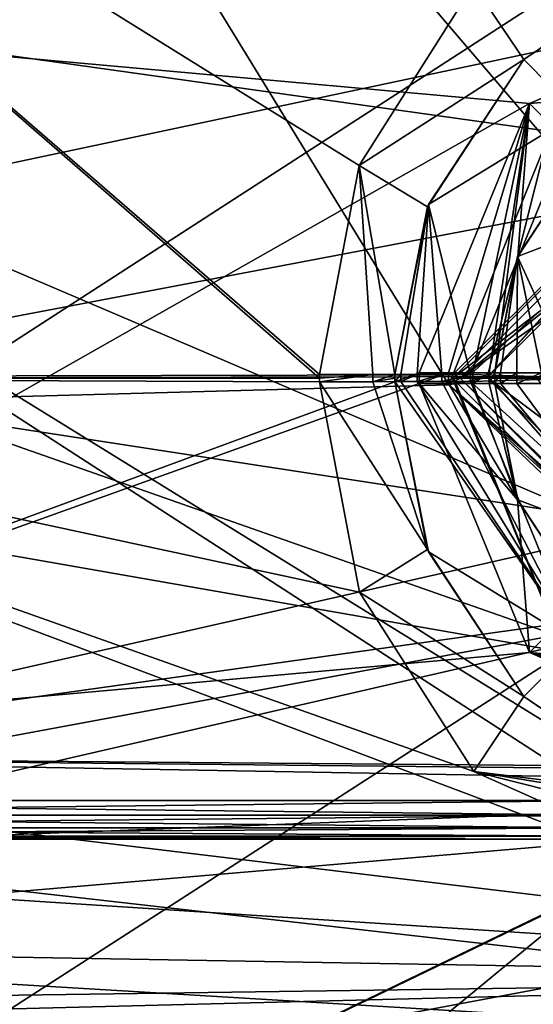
# Model space of a CAD drawing. Header units: millimetres. Extents: x -52 to 102, y -233 to 28.
# Tile 220 of 230: x 83 to 90, y -8 to 5. Entities that reach past the tile are written whole.
import ezdxf

# ---------------------------------------------------------------- set-up
doc = ezdxf.new("R2010")
doc.units = ezdxf.units.MM
doc.header["$LTSCALE"] = 52.148148
for name, color, linetype in [('170', 7, 'CONTINUOUS'), ('171', 7, 'CONTINUOUS'), ('174', 7, 'CONTINUOUS'), ('181', 7, 'CONTINUOUS'), ('182', 7, 'CONTINUOUS'), ('205', 7, 'CONTINUOUS'), ('230', 7, 'CONTINUOUS'), ('231', 7, 'CONTINUOUS'), ('248', 7, 'CONTINUOUS'), ('249', 7, 'CONTINUOUS'), ('250', 7, 'CONTINUOUS'), ('252', 7, 'CONTINUOUS'), ('260', 7, 'CONTINUOUS'), ('261', 7, 'CONTINUOUS'), ('264', 7, 'CONTINUOUS'), ('265', 7, 'CONTINUOUS'), ('266', 7, 'CONTINUOUS'), ('267', 7, 'CONTINUOUS'), ('268', 7, 'CONTINUOUS'), ('272', 7, 'CONTINUOUS'), ('299', 7, 'CONTINUOUS'), ('300', 7, 'CONTINUOUS'), ('301', 7, 'CONTINUOUS'), ('302', 7, 'CONTINUOUS'), ('307', 7, 'CONTINUOUS'), ('308', 7, 'CONTINUOUS'), ('309', 7, 'CONTINUOUS'), ('310', 7, 'CONTINUOUS'), ('311', 7, 'CONTINUOUS'), ('318', 7, 'CONTINUOUS'), ('330', 7, 'CONTINUOUS'), ('333', 7, 'CONTINUOUS'), ('334', 7, 'CONTINUOUS'), ('337', 7, 'CONTINUOUS'), ('353', 7, 'CONTINUOUS'), ('355', 7, 'CONTINUOUS'), ('356', 7, 'CONTINUOUS'), ('363', 7, 'CONTINUOUS'), ('365', 7, 'CONTINUOUS')]:
    doc.layers.add(name, color=color, linetype=linetype)

msp = doc.modelspace()

# ---------------------------------------------------------------- linework, layer by layer
at = {"layer": '170', "linetype": 'CONTINUOUS'}
for points in [[(93.75, 5, 116.482), (93.745, 3.5, 116.482), (88.75, 0.001, 116.482), (93.75, 5, 116.482)], [(93.745, 3.5, 116.482), (90.25, 0, 116.482), (88.75, 0.001, 116.482), (93.745, 3.5, 116.482)], [(88.75, 0.001, 116.482), (90.25, 0, 116.482), (91.275, -2.475, 116.482), (88.75, 0.001, 116.482)], [(93.75, -5, 116.482), (88.75, 0.001, 116.482), (91.275, -2.475, 116.482), (93.75, -5, 116.482)]]:
    msp.add_3dface(points, dxfattribs=at)
at = {"layer": '171', "linetype": 'CONTINUOUS'}
for points in [[(93.75, 5, 116.482), (88.75, 0.001, 116.482), (93.75, 5, 173.982), (93.75, 5, 116.482)], [(93.75, 5, 173.982), (88.75, 0.001, 116.482), (88.75, 0, 173.982), (93.75, 5, 173.982)], [(88.75, 0.001, 116.482), (93.75, -5, 116.482), (88.75, 0, 173.982), (88.75, 0.001, 116.482)], [(88.75, 0, 173.982), (93.75, -5, 116.482), (93.75, -5, 173.982), (88.75, 0, 173.982)]]:
    msp.add_3dface(points, dxfattribs=at)
at = {"layer": '174', "linetype": 'CONTINUOUS'}
for points in [[(93.75, 5, 173.982), (88.75, 0, 173.982), (93.75, 4, 174.982), (93.75, 5, 173.982)], [(93.75, 4, 174.982), (88.75, 0, 173.982), (89.75, -0.004, 174.982), (93.75, 4, 174.982)], [(88.75, 0, 173.982), (93.75, -5, 173.982), (89.75, -0.004, 174.982), (88.75, 0, 173.982)]]:
    msp.add_3dface(points, dxfattribs=at)
at = {"layer": '181', "linetype": 'CONTINUOUS'}
for points in [[(99.7, 17.301, 75.699), (99.7, 0, 68.532), (78.434, 16.491, 74.426), (99.7, 17.301, 75.699)], [(78.434, 16.491, 74.426), (99.7, 0, 68.532), (93.2, 4.468, 68.828), (78.434, 16.491, 74.426)], [(81.272, -0.287, 68.212), (78.434, 16.491, 74.426), (88.602, -0.089, 68.339), (81.272, -0.287, 68.212)], [(88.602, -0.089, 68.339), (78.434, 16.491, 74.426), (89.875, 3.092, 68.555), (88.602, -0.089, 68.339)], [(89.875, 3.092, 68.555), (78.434, 16.491, 74.426), (93.154, 4.468, 68.828), (89.875, 3.092, 68.555)], [(93.154, 4.468, 68.828), (78.434, 16.491, 74.426), (93.177, 4.468, 68.828), (93.154, 4.468, 68.828)], [(93.177, 4.468, 68.828), (78.434, 16.491, 74.426), (93.2, 4.468, 68.828), (93.177, 4.468, 68.828)], [(93.199, -4.468, 68.828), (81.272, -0.287, 68.212), (88.602, -0.089, 68.339), (93.199, -4.468, 68.828)], [(78.35, -16.698, 74.61), (81.272, -0.287, 68.212), (93.199, -4.468, 68.828), (78.35, -16.698, 74.61)], [(99.7, -17.301, 75.699), (78.35, -16.698, 74.61), (93.199, -4.468, 68.828), (99.7, -17.301, 75.699)]]:
    msp.add_3dface(points, dxfattribs=at)
at = {"layer": '182', "linetype": 'CONTINUOUS'}
for points in [[(69.709, 16.701, 111.592), (69.709, 0, 117.991), (93.75, 5.1, 117.036), (69.709, 16.701, 111.592)], [(93.75, 5.1, 117.036), (69.709, 0, 117.991), (88.65, 0.044, 117.661), (93.75, 5.1, 117.036)], [(88.65, 0.044, 117.661), (69.709, 0, 117.991), (90.104, -3.566, 117.376), (88.65, 0.044, 117.661)], [(69.709, 0, 117.991), (69.709, -16.701, 111.592), (90.104, -3.566, 117.376), (69.709, 0, 117.991)], [(90.104, -3.566, 117.376), (69.709, -16.701, 111.592), (93.719, -5.1, 117.037), (90.104, -3.566, 117.376)], [(69.709, -16.701, 111.592), (99.7, -17.301, 110.301), (93.75, -5.1, 117.036), (69.709, -16.701, 111.592)], [(69.709, -16.701, 111.592), (93.75, -5.1, 117.036), (93.735, -5.1, 117.037), (69.709, -16.701, 111.592)], [(93.719, -5.1, 117.037), (69.709, -16.701, 111.592), (93.735, -5.1, 117.037), (93.719, -5.1, 117.037)]]:
    msp.add_3dface(points, dxfattribs=at)
at = {"layer": '205', "linetype": 'CONTINUOUS'}
for points in [[(98.7, 8.456, 75.287), (78.48, 4.813, 74.167), (93.2, 2.75, 73.817), (98.7, 8.456, 75.287)], [(78.48, 4.813, 74.167), (78.723, 0, 73.649), (93.2, 2.75, 73.817), (78.48, 4.813, 74.167)], [(93.2, 2.75, 73.817), (78.723, 0, 73.649), (90.45, 0.021, 73.65), (93.2, 2.75, 73.817)], [(78.723, 0, 73.649), (78.48, -4.813, 74.167), (91.236, -1.925, 73.732), (78.723, 0, 73.649)], [(90.45, 0.021, 73.65), (78.723, 0, 73.649), (91.236, -1.925, 73.732), (90.45, 0.021, 73.65)], [(91.236, -1.925, 73.732), (78.48, -4.813, 74.167), (93.2, -2.75, 73.817), (91.236, -1.925, 73.732)], [(78.453, -5.484, 74.323), (78.415, -6.151, 74.501), (93.2, -2.75, 73.817), (78.453, -5.484, 74.323)], [(78.415, -6.151, 74.501), (98.7, -8.456, 75.287), (93.2, -2.75, 73.817), (78.415, -6.151, 74.501)], [(78.48, -4.813, 74.167), (78.453, -5.484, 74.323), (93.2, -2.75, 73.817), (78.48, -4.813, 74.167)], [(78.415, -6.151, 74.501), (76.99, -16.503, 80.785), (98.7, -8.456, 75.287), (78.415, -6.151, 74.501)]]:
    msp.add_3dface(points, dxfattribs=at)
at = {"layer": '230', "linetype": 'CONTINUOUS'}
for points in [[(89.577, 4.146, 113.594), (88.924, 5.118, 114.556), (91.475, 5.435, 113.143), (89.577, 4.146, 113.594)], [(87.432, 2.768, 115.008), (88.924, 5.118, 114.556), (89.577, 4.146, 113.594), (87.432, 2.768, 115.008)], [(88.324, 2.231, 114.022), (87.432, 2.768, 115.008), (89.577, 4.146, 113.594), (88.324, 2.231, 114.022)], [(86.917, 0.047, 115.19), (87.432, 2.768, 115.008), (87.613, 0.047, 114.892), (86.917, 0.047, 115.19)], [(87.613, 0.047, 114.892), (87.432, 2.768, 115.008), (87.9, 0.045, 114.19), (87.613, 0.047, 114.892)], [(87.9, 0.045, 114.19), (87.432, 2.768, 115.008), (88.324, 2.231, 114.022), (87.9, 0.045, 114.19)]]:
    msp.add_3dface(points, dxfattribs=at)
at = {"layer": '231', "linetype": 'CONTINUOUS'}
for points in [[(74.483, 0, 115.407), (74.483, 10.819, 112.622), (86.917, 0, 115.19), (74.483, 0, 115.407)], [(74.483, 10.819, 112.622), (88.924, 5.118, 114.556), (87.432, 2.768, 115.008), (74.483, 10.819, 112.622)], [(74.483, 10.819, 112.622), (87.432, 2.768, 115.008), (86.917, 0.047, 115.19), (74.483, 10.819, 112.622)], [(74.483, 10.819, 112.622), (86.917, 0.047, 115.19), (86.917, 0, 115.19), (74.483, 10.819, 112.622)], [(74.483, -10.819, 112.622), (74.483, 0, 115.407), (93.648, -7.223, 113.857), (74.483, -10.819, 112.622)], [(93.648, -7.223, 113.857), (74.483, 0, 115.407), (88.927, -5.122, 114.555), (93.648, -7.223, 113.857)], [(88.927, -5.122, 114.555), (74.483, 0, 115.407), (87.439, -2.787, 115.006), (88.927, -5.122, 114.555)], [(87.439, -2.787, 115.006), (74.483, 0, 115.407), (86.917, -0.047, 115.19), (87.439, -2.787, 115.006)], [(86.917, -0.047, 115.19), (74.483, 0, 115.407), (86.917, 0, 115.19), (86.917, -0.047, 115.19)], [(93.648, -7.223, 113.857), (95.944, -7.264, 113.801), (74.483, -10.819, 112.622), (93.648, -7.223, 113.857)], [(98.243, -7.305, 113.744), (74.483, -10.819, 112.622), (95.944, -7.264, 113.801), (98.243, -7.305, 113.744)], [(74.483, -10.819, 112.622), (98.243, -7.305, 113.744), (98.242, -17.95, 105.708), (74.483, -10.819, 112.622)]]:
    msp.add_3dface(points, dxfattribs=at)
at = {"layer": '248', "linetype": 'CONTINUOUS'}
for points in [[(87.9, -0.045, 112.189), (87.975, -0.045, 111.808), (90.274, -3.445, 111.165), (87.9, -0.045, 112.189)], [(88.336, -2.26, 112.182), (87.9, -0.045, 112.189), (90.274, -3.445, 111.165), (88.336, -2.26, 112.182)], [(87.975, -0.045, 111.808), (88.187, -0.045, 111.488), (90.274, -3.445, 111.165), (87.975, -0.045, 111.808)], [(90.274, -3.445, 111.165), (88.187, -0.045, 111.488), (88.509, -0.045, 111.268), (90.274, -3.445, 111.165)], [(88.883, -0.045, 111.189), (90.274, -3.445, 111.165), (88.509, -0.045, 111.268), (88.883, -0.045, 111.189)], [(89.577, -4.146, 112.164), (88.336, -2.26, 112.182), (90.274, -3.445, 111.165), (89.577, -4.146, 112.164)], [(91.441, -5.42, 112.137), (89.577, -4.146, 112.164), (90.274, -3.445, 111.165), (91.441, -5.42, 112.137)]]:
    msp.add_3dface(points, dxfattribs=at)
at = {"layer": '249', "linetype": 'CONTINUOUS'}
for points in [[(87.975, -0.045, 111.808), (87.9, -0.045, 112.189), (87.975, 0.045, 111.808), (87.975, -0.045, 111.808)], [(87.9, -0.045, 112.189), (87.9, 0.045, 112.189), (87.975, 0.045, 111.808), (87.9, -0.045, 112.189)], [(88.187, -0.045, 111.488), (87.975, -0.045, 111.808), (88.187, 0.045, 111.488), (88.187, -0.045, 111.488)], [(88.187, 0.045, 111.488), (87.975, -0.045, 111.808), (87.975, 0.045, 111.808), (88.187, 0.045, 111.488)], [(88.509, -0.045, 111.268), (88.187, -0.045, 111.488), (88.509, 0.045, 111.268), (88.509, -0.045, 111.268)], [(88.509, 0.045, 111.268), (88.187, -0.045, 111.488), (88.187, 0.045, 111.488), (88.509, 0.045, 111.268)], [(88.883, -0.045, 111.189), (88.509, -0.045, 111.268), (88.883, 0.045, 111.189), (88.883, -0.045, 111.189)], [(88.883, 0.045, 111.189), (88.509, -0.045, 111.268), (88.509, 0.045, 111.268), (88.883, 0.045, 111.189)]]:
    msp.add_3dface(points, dxfattribs=at)
at = {"layer": '250', "linetype": 'CONTINUOUS'}
for points in [[(89.577, 4.146, 112.164), (91.441, 5.42, 112.137), (90.272, 3.443, 111.165), (89.577, 4.146, 112.164)], [(88.336, 2.26, 112.182), (89.577, 4.146, 112.164), (90.272, 3.443, 111.165), (88.336, 2.26, 112.182)], [(88.883, 0.045, 111.189), (88.336, 2.26, 112.182), (90.272, 3.443, 111.165), (88.883, 0.045, 111.189)], [(87.975, 0.045, 111.808), (87.9, 0.045, 112.189), (88.336, 2.26, 112.182), (87.975, 0.045, 111.808)], [(88.187, 0.045, 111.488), (87.975, 0.045, 111.808), (88.336, 2.26, 112.182), (88.187, 0.045, 111.488)], [(88.509, 0.045, 111.268), (88.187, 0.045, 111.488), (88.336, 2.26, 112.182), (88.509, 0.045, 111.268)], [(88.883, 0.045, 111.189), (88.509, 0.045, 111.268), (88.336, 2.26, 112.182), (88.883, 0.045, 111.189)]]:
    msp.add_3dface(points, dxfattribs=at)
at = {"layer": '252', "linetype": 'CONTINUOUS'}
for points in [[(88.883, 0.045, 111.189), (90.272, 3.443, 111.165), (91.4, 2.35, 111.145), (88.883, 0.045, 111.189)], [(90.426, 0, 111.162), (88.883, 0.045, 111.189), (91.4, 2.35, 111.145), (90.426, 0, 111.162)], [(88.883, -0.045, 111.189), (88.883, 0.045, 111.189), (90.426, 0, 111.162), (88.883, -0.045, 111.189)], [(91.4, -2.35, 111.145), (88.883, -0.045, 111.189), (90.426, 0, 111.162), (91.4, -2.35, 111.145)], [(90.274, -3.445, 111.165), (88.883, -0.045, 111.189), (91.4, -2.35, 111.145), (90.274, -3.445, 111.165)]]:
    msp.add_3dface(points, dxfattribs=at)
at = {"layer": '260', "linetype": 'CONTINUOUS'}
for points in [[(88.65, -0.004, 116.482), (93.75, 3.924, 116.482), (93.75, 5.1, 116.482), (88.65, -0.004, 116.482)], [(89.827, 0.006, 116.482), (93.75, 3.924, 116.482), (88.65, -0.004, 116.482), (89.827, 0.006, 116.482)], [(93.75, -5.1, 116.482), (89.827, 0.006, 116.482), (88.65, -0.004, 116.482), (93.75, -5.1, 116.482)]]:
    msp.add_3dface(points, dxfattribs=at)
at = {"layer": '261', "linetype": 'CONTINUOUS'}
for points in [[(93.75, 5.1, 117.036), (88.65, 0.044, 117.661), (93.75, 5.1, 116.482), (93.75, 5.1, 117.036)], [(88.65, 0.044, 117.661), (88.65, -0.004, 116.482), (93.75, 5.1, 116.482), (88.65, 0.044, 117.661)], [(88.65, 0.044, 117.661), (90.104, -3.566, 117.376), (88.65, -0.004, 116.482), (88.65, 0.044, 117.661)], [(93.735, -5.1, 117.037), (93.75, -5.1, 117.036), (88.65, -0.004, 116.482), (93.735, -5.1, 117.037)], [(93.75, -5.1, 117.036), (93.75, -5.1, 116.482), (88.65, -0.004, 116.482), (93.75, -5.1, 117.036)], [(90.104, -3.566, 117.376), (93.719, -5.1, 117.037), (88.65, -0.004, 116.482), (90.104, -3.566, 117.376)], [(93.719, -5.1, 117.037), (93.735, -5.1, 117.037), (88.65, -0.004, 116.482), (93.719, -5.1, 117.037)]]:
    msp.add_3dface(points, dxfattribs=at)
at = {"layer": '264', "linetype": 'CONTINUOUS'}
for points in [[(89.577, 4.146, 113.594), (91.475, 5.435, 113.143), (89.577, 4.146, 112.164), (89.577, 4.146, 113.594)], [(91.475, 5.435, 113.143), (91.441, 5.42, 112.137), (89.577, 4.146, 112.164), (91.475, 5.435, 113.143)], [(88.324, 2.231, 114.022), (89.577, 4.146, 113.594), (88.336, 2.26, 112.182), (88.324, 2.231, 114.022)], [(89.577, 4.146, 113.594), (89.577, 4.146, 112.164), (88.336, 2.26, 112.182), (89.577, 4.146, 113.594)], [(87.9, 0.045, 112.189), (88.324, 2.231, 114.022), (88.336, 2.26, 112.182), (87.9, 0.045, 112.189)], [(87.9, 0.045, 114.19), (88.324, 2.231, 114.022), (87.9, 0.045, 112.189), (87.9, 0.045, 114.19)]]:
    msp.add_3dface(points, dxfattribs=at)
at = {"layer": '265', "linetype": 'CONTINUOUS'}
for points in [[(87.9, 0.045, 114.19), (87.9, 0.045, 112.189), (87.9, -0.045, 114.19), (87.9, 0.045, 114.19)], [(87.9, 0, 114.191), (87.9, 0.045, 114.19), (87.9, -0.045, 114.19), (87.9, 0, 114.191)], [(87.9, 0.045, 112.189), (87.9, -0.045, 112.189), (87.9, -0.045, 114.19), (87.9, 0.045, 112.189)]]:
    msp.add_3dface(points, dxfattribs=at)
at = {"layer": '266', "linetype": 'CONTINUOUS'}
for points in [[(86.917, 0.047, 115.19), (87.613, 0.047, 114.892), (86.917, 0, 115.19), (86.917, 0.047, 115.19)], [(87.613, 0.047, 114.892), (86.917, -0.047, 115.19), (86.917, 0, 115.19), (87.613, 0.047, 114.892)], [(86.917, -0.047, 115.19), (87.613, 0.047, 114.892), (87.613, -0.047, 114.892), (86.917, -0.047, 115.19)], [(87.613, 0.047, 114.892), (87.9, 0.045, 114.19), (87.613, -0.047, 114.892), (87.613, 0.047, 114.892)], [(87.9, 0.045, 114.19), (87.9, 0, 114.191), (87.613, -0.047, 114.892), (87.9, 0.045, 114.19)], [(87.9, 0, 114.191), (87.9, -0.045, 114.19), (87.613, -0.047, 114.892), (87.9, 0, 114.191)]]:
    msp.add_3dface(points, dxfattribs=at)
at = {"layer": '267', "linetype": 'CONTINUOUS'}
for points in [[(87.439, -2.787, 115.006), (86.917, -0.047, 115.19), (88.324, -2.231, 114.022), (87.439, -2.787, 115.006)], [(86.917, -0.047, 115.19), (87.613, -0.047, 114.892), (88.324, -2.231, 114.022), (86.917, -0.047, 115.19)], [(87.613, -0.047, 114.892), (87.9, -0.045, 114.19), (88.324, -2.231, 114.022), (87.613, -0.047, 114.892)], [(89.577, -4.146, 113.594), (87.439, -2.787, 115.006), (88.324, -2.231, 114.022), (89.577, -4.146, 113.594)], [(88.927, -5.122, 114.555), (87.439, -2.787, 115.006), (89.577, -4.146, 113.594), (88.927, -5.122, 114.555)], [(91.475, -5.435, 113.143), (88.927, -5.122, 114.555), (89.577, -4.146, 113.594), (91.475, -5.435, 113.143)], [(93.648, -7.223, 113.857), (88.927, -5.122, 114.555), (93.661, -6.314, 113.728), (93.648, -7.223, 113.857)], [(88.927, -5.122, 114.555), (93.648, -5.894, 112.913), (93.661, -6.314, 113.728), (88.927, -5.122, 114.555)], [(93.648, -5.894, 112.913), (88.927, -5.122, 114.555), (91.475, -5.435, 113.143), (93.648, -5.894, 112.913)]]:
    msp.add_3dface(points, dxfattribs=at)
at = {"layer": '268', "linetype": 'CONTINUOUS'}
for points in [[(87.9, -0.045, 112.189), (88.336, -2.26, 112.182), (87.9, -0.045, 114.19), (87.9, -0.045, 112.189)], [(87.9, -0.045, 114.19), (88.336, -2.26, 112.182), (88.324, -2.231, 114.022), (87.9, -0.045, 114.19)], [(88.336, -2.26, 112.182), (89.577, -4.146, 112.164), (88.324, -2.231, 114.022), (88.336, -2.26, 112.182)], [(89.577, -4.146, 112.164), (89.577, -4.146, 113.594), (88.324, -2.231, 114.022), (89.577, -4.146, 112.164)], [(89.577, -4.146, 112.164), (91.441, -5.42, 112.137), (89.577, -4.146, 113.594), (89.577, -4.146, 112.164)], [(91.441, -5.42, 112.137), (91.475, -5.435, 113.143), (89.577, -4.146, 113.594), (91.441, -5.42, 112.137)]]:
    msp.add_3dface(points, dxfattribs=at)
at = {"layer": '272', "linetype": 'CONTINUOUS'}
for points in [[(93.13, 5.068, 85.536), (89.652, 3.575, 85.597), (74.683, 4.918, 85.858), (93.13, 5.068, 85.536)], [(89.652, 3.575, 85.597), (74.683, -4.918, 85.858), (74.683, 4.918, 85.858), (89.652, 3.575, 85.597)], [(88.217, 0.069, 85.622), (74.683, -4.918, 85.858), (89.652, 3.575, 85.597), (88.217, 0.069, 85.622)], [(88.217, -0.069, 85.622), (74.683, -4.918, 85.858), (88.217, 0.069, 85.622), (88.217, -0.069, 85.622)], [(89.65, -3.573, 85.597), (74.683, -4.918, 85.858), (88.217, -0.069, 85.622), (89.65, -3.573, 85.597)], [(93.13, -5.068, 85.536), (74.683, -4.918, 85.858), (89.65, -3.573, 85.597), (93.13, -5.068, 85.536)], [(98.717, -5.337, 85.438), (74.683, -4.918, 85.858), (98.717, -5.166, 85.438), (98.717, -5.337, 85.438)], [(98.717, -5.166, 85.438), (74.683, -4.918, 85.858), (93.13, -5.068, 85.536), (98.717, -5.166, 85.438)]]:
    msp.add_3dface(points, dxfattribs=at)
at = {"layer": '299', "linetype": 'CONTINUOUS'}
for points in [[(89.498, 1.584, 84.615), (90.347, 2.873, 84.597), (89.497, 1.583, 83.714), (89.498, 1.584, 84.615)], [(89.497, 1.583, 83.714), (90.347, 2.873, 84.597), (90.347, 2.873, 83.703), (89.497, 1.583, 83.714)], [(89.2, 0.069, 84.622), (89.498, 1.584, 84.615), (89.2, 0.069, 83.718), (89.2, 0.069, 84.622)], [(89.2, 0.069, 83.718), (89.498, 1.584, 84.615), (89.497, 1.583, 83.714), (89.2, 0.069, 83.718)]]:
    msp.add_3dface(points, dxfattribs=at)
at = {"layer": '300', "linetype": 'CONTINUOUS'}
for points in [[(89.652, 3.575, 85.597), (93.13, 5.068, 85.536), (91.622, 3.745, 84.569), (89.652, 3.575, 85.597)], [(90.347, 2.873, 84.597), (89.652, 3.575, 85.597), (91.622, 3.745, 84.569), (90.347, 2.873, 84.597)], [(88.217, 0.069, 85.622), (89.652, 3.575, 85.597), (88.597, 0.069, 85.54), (88.217, 0.069, 85.622)], [(89.652, 3.575, 85.597), (88.913, 0.069, 85.323), (88.597, 0.069, 85.54), (89.652, 3.575, 85.597)], [(88.913, 0.069, 85.323), (89.652, 3.575, 85.597), (89.127, 0.069, 84.997), (88.913, 0.069, 85.323)], [(89.652, 3.575, 85.597), (89.2, 0.069, 84.622), (89.127, 0.069, 84.997), (89.652, 3.575, 85.597)], [(89.652, 3.575, 85.597), (89.498, 1.584, 84.615), (89.2, 0.069, 84.622), (89.652, 3.575, 85.597)], [(89.652, 3.575, 85.597), (90.347, 2.873, 84.597), (89.498, 1.584, 84.615), (89.652, 3.575, 85.597)]]:
    msp.add_3dface(points, dxfattribs=at)
at = {"layer": '301', "linetype": 'CONTINUOUS'}
for points in [[(88.217, -0.069, 85.622), (88.217, 0.069, 85.622), (88.597, 0.069, 85.54), (88.217, -0.069, 85.622)], [(88.217, -0.069, 85.622), (88.597, 0.069, 85.54), (88.597, -0.069, 85.54), (88.217, -0.069, 85.622)], [(88.597, 0.069, 85.54), (88.913, 0.069, 85.323), (88.597, -0.069, 85.54), (88.597, 0.069, 85.54)], [(88.597, -0.069, 85.54), (88.913, 0.069, 85.323), (88.913, -0.069, 85.323), (88.597, -0.069, 85.54)], [(88.913, 0.069, 85.323), (89.127, 0.069, 84.997), (88.913, -0.069, 85.323), (88.913, 0.069, 85.323)], [(88.913, -0.069, 85.323), (89.127, 0.069, 84.997), (89.127, -0.069, 84.996), (88.913, -0.069, 85.323)], [(89.127, 0.069, 84.997), (89.2, 0.069, 84.622), (89.127, -0.069, 84.996), (89.127, 0.069, 84.997)], [(89.2, 0.069, 84.622), (89.2, -0.069, 84.622), (89.127, -0.069, 84.996), (89.2, 0.069, 84.622)]]:
    msp.add_3dface(points, dxfattribs=at)
at = {"layer": '302', "linetype": 'CONTINUOUS'}
for points in [[(89.65, -3.573, 85.597), (88.217, -0.069, 85.622), (89.497, -1.583, 84.615), (89.65, -3.573, 85.597)], [(88.217, -0.069, 85.622), (88.597, -0.069, 85.54), (89.497, -1.583, 84.615), (88.217, -0.069, 85.622)], [(88.597, -0.069, 85.54), (88.913, -0.069, 85.323), (89.497, -1.583, 84.615), (88.597, -0.069, 85.54)], [(88.913, -0.069, 85.323), (89.127, -0.069, 84.996), (89.497, -1.583, 84.615), (88.913, -0.069, 85.323)], [(89.127, -0.069, 84.996), (89.2, -0.069, 84.622), (89.497, -1.583, 84.615), (89.127, -0.069, 84.996)], [(90.347, -2.873, 84.597), (89.65, -3.573, 85.597), (89.497, -1.583, 84.615), (90.347, -2.873, 84.597)], [(91.621, -3.744, 84.569), (89.65, -3.573, 85.597), (90.347, -2.873, 84.597), (91.621, -3.744, 84.569)], [(93.13, -5.068, 85.536), (89.65, -3.573, 85.597), (93.136, -4.684, 85.459), (93.13, -5.068, 85.536)], [(93.137, -4.362, 85.243), (89.65, -3.573, 85.597), (93.135, -4.143, 84.915), (93.137, -4.362, 85.243)], [(89.65, -3.573, 85.597), (93.137, -4.362, 85.243), (93.136, -4.684, 85.459), (89.65, -3.573, 85.597)], [(93.135, -4.143, 84.915), (89.65, -3.573, 85.597), (93.13, -4.069, 84.536), (93.135, -4.143, 84.915)], [(93.13, -4.069, 84.536), (89.65, -3.573, 85.597), (91.621, -3.744, 84.569), (93.13, -4.069, 84.536)]]:
    msp.add_3dface(points, dxfattribs=at)
at = {"layer": '307', "linetype": 'CONTINUOUS'}
for points in [[(89.497, 1.583, 83.714), (90.347, 2.873, 83.703), (91.043, 2.172, 82.703), (89.497, 1.583, 83.714)], [(89.497, 1.583, 83.714), (91.043, 2.172, 82.703), (90.183, 0.069, 82.718), (89.497, 1.583, 83.714)], [(89.2, 0.069, 83.718), (89.497, 1.583, 83.714), (89.275, 0.069, 83.337), (89.2, 0.069, 83.718)], [(89.275, 0.069, 83.337), (89.497, 1.583, 83.714), (89.487, 0.069, 83.017), (89.275, 0.069, 83.337)], [(89.487, 0.069, 83.017), (89.497, 1.583, 83.714), (89.809, 0.069, 82.797), (89.487, 0.069, 83.017)], [(89.497, 1.583, 83.714), (90.183, 0.069, 82.718), (89.809, 0.069, 82.797), (89.497, 1.583, 83.714)]]:
    msp.add_3dface(points, dxfattribs=at)
at = {"layer": '308', "linetype": 'CONTINUOUS'}
for points in [[(89.2, 0.069, 83.718), (89.275, 0.069, 83.337), (89.2, -0.069, 83.718), (89.2, 0.069, 83.718)], [(89.2, -0.069, 83.718), (89.275, 0.069, 83.337), (89.275, -0.069, 83.337), (89.2, -0.069, 83.718)], [(89.275, 0.069, 83.337), (89.487, 0.069, 83.017), (89.275, -0.069, 83.337), (89.275, 0.069, 83.337)], [(89.275, -0.069, 83.337), (89.487, 0.069, 83.017), (89.487, -0.069, 83.017), (89.275, -0.069, 83.337)], [(89.487, 0.069, 83.017), (89.809, 0.069, 82.797), (89.487, -0.069, 83.017), (89.487, 0.069, 83.017)], [(89.487, -0.069, 83.017), (89.809, 0.069, 82.797), (89.809, -0.069, 82.797), (89.487, -0.069, 83.017)]]:
    msp.add_3dface(points, dxfattribs=at)
at = {"layer": '309', "linetype": 'CONTINUOUS'}
for points in [[(89.2, 0.069, 84.622), (89.2, 0.069, 83.718), (89.2, -0.069, 84.622), (89.2, 0.069, 84.622)], [(89.2, -0.069, 84.622), (89.2, 0.069, 83.718), (89.2, -0.069, 83.718), (89.2, -0.069, 84.622)]]:
    msp.add_3dface(points, dxfattribs=at)
at = {"layer": '310', "linetype": 'CONTINUOUS'}
for points in [[(89.497, -1.583, 84.615), (89.2, -0.069, 84.622), (89.498, -1.584, 83.714), (89.497, -1.583, 84.615)], [(89.2, -0.069, 84.622), (89.2, -0.069, 83.718), (89.498, -1.584, 83.714), (89.2, -0.069, 84.622)], [(90.347, -2.873, 84.597), (89.497, -1.583, 84.615), (90.347, -2.873, 83.703), (90.347, -2.873, 84.597)], [(90.347, -2.873, 83.703), (89.497, -1.583, 84.615), (89.498, -1.584, 83.714), (90.347, -2.873, 83.703)]]:
    msp.add_3dface(points, dxfattribs=at)
at = {"layer": '311', "linetype": 'CONTINUOUS'}
for points in [[(91.043, -2.172, 82.703), (89.2, -0.069, 83.718), (89.275, -0.069, 83.337), (91.043, -2.172, 82.703)], [(89.2, -0.069, 83.718), (91.043, -2.172, 82.703), (89.498, -1.584, 83.714), (89.2, -0.069, 83.718)], [(91.043, -2.172, 82.703), (89.275, -0.069, 83.337), (89.487, -0.069, 83.017), (91.043, -2.172, 82.703)], [(91.043, -2.172, 82.703), (89.487, -0.069, 83.017), (89.809, -0.069, 82.797), (91.043, -2.172, 82.703)], [(91.043, -2.172, 82.703), (90.347, -2.873, 83.703), (89.498, -1.584, 83.714), (91.043, -2.172, 82.703)]]:
    msp.add_3dface(points, dxfattribs=at)
at = {"layer": '318', "linetype": 'CONTINUOUS'}
for points in [[(73.7, 5.5, 88.275), (73.7, -5.5, 88.275), (90.7, -5.5, 88.275), (73.7, 5.5, 88.275)], [(90.7, -5, 88.275), (73.7, 5.5, 88.275), (90.7, -5.5, 88.275), (90.7, -5, 88.275)], [(73.7, 5.5, 88.275), (90.7, -5, 88.275), (90.7, 5, 88.275), (73.7, 5.5, 88.275)]]:
    msp.add_3dface(points, dxfattribs=at)
at = {"layer": '330', "linetype": 'CONTINUOUS'}
for points in [[(73.7, -5.5, 100.725), (73.7, 5.5, 100.725), (90.7, 5.5, 100.725), (73.7, -5.5, 100.725)], [(73.7, -5.5, 100.725), (90.7, 5.5, 100.725), (90.7, -5.5, 100.725), (73.7, -5.5, 100.725)]]:
    msp.add_3dface(points, dxfattribs=at)
at = {"layer": '333', "linetype": 'CONTINUOUS'}
for points in [[(73.7, -5.691, 100.687), (73.7, -5.5, 100.725), (90.7, -5.691, 100.687), (73.7, -5.691, 100.687)], [(73.7, -5.5, 100.725), (90.7, -5.5, 100.725), (90.7, -5.691, 100.687), (73.7, -5.5, 100.725)], [(73.7, -5.854, 100.579), (73.7, -5.691, 100.687), (90.7, -5.854, 100.579), (73.7, -5.854, 100.579)], [(73.7, -5.691, 100.687), (90.7, -5.691, 100.687), (90.7, -5.854, 100.579), (73.7, -5.691, 100.687)], [(73.7, -5.962, 100.416), (73.7, -5.854, 100.579), (90.7, -5.963, 100.413), (73.7, -5.962, 100.416)], [(73.7, -5.854, 100.579), (90.7, -5.854, 100.579), (90.7, -5.963, 100.413), (73.7, -5.854, 100.579)], [(73.7, -6, 100.225), (73.7, -5.962, 100.416), (90.7, -6, 100.225), (73.7, -6, 100.225)], [(73.7, -5.962, 100.416), (90.7, -5.963, 100.413), (90.7, -6, 100.225), (73.7, -5.962, 100.416)]]:
    msp.add_3dface(points, dxfattribs=at)
at = {"layer": '334', "linetype": 'CONTINUOUS'}
for points in [[(73.7, -6, 88.775), (73.7, -6, 100.225), (90.7, -6, 100.225), (73.7, -6, 88.775)], [(73.7, -6, 88.775), (90.7, -6, 100.225), (90.7, -6, 88.775), (73.7, -6, 88.775)]]:
    msp.add_3dface(points, dxfattribs=at)
at = {"layer": '337', "linetype": 'CONTINUOUS'}
for points in [[(73.7, -5.5, 88.275), (73.7, -5.691, 88.313), (90.7, -5.5, 88.275), (73.7, -5.5, 88.275)], [(90.7, -5.5, 88.275), (73.7, -5.691, 88.313), (90.7, -5.691, 88.313), (90.7, -5.5, 88.275)], [(73.7, -5.691, 88.313), (73.7, -5.854, 88.421), (90.7, -5.691, 88.313), (73.7, -5.691, 88.313)], [(73.7, -5.854, 88.421), (90.7, -5.854, 88.421), (90.7, -5.691, 88.313), (73.7, -5.854, 88.421)], [(73.7, -5.854, 88.421), (73.7, -5.962, 88.584), (90.7, -5.854, 88.421), (73.7, -5.854, 88.421)], [(73.7, -5.962, 88.584), (90.7, -5.962, 88.584), (90.7, -5.854, 88.421), (73.7, -5.962, 88.584)], [(73.7, -5.962, 88.584), (73.7, -6, 88.775), (90.7, -5.962, 88.584), (73.7, -5.962, 88.584)], [(73.7, -6, 88.775), (90.7, -6, 88.775), (90.7, -5.962, 88.584), (73.7, -6, 88.775)]]:
    msp.add_3dface(points, dxfattribs=at)
at = {"layer": '353', "linetype": 'CONTINUOUS'}
for points in [[(74.677, -6.257, 86.124), (74.683, -4.918, 85.858), (98.725, -7.812, 86.463), (74.677, -6.257, 86.124)], [(74.683, -4.918, 85.858), (98.717, -5.337, 85.438), (98.725, -7.812, 86.463), (74.683, -4.918, 85.858)], [(74.675, -7.392, 86.883), (74.677, -6.257, 86.124), (98.725, -7.812, 86.463), (74.675, -7.392, 86.883)], [(74.677, -8.151, 88.018), (74.675, -7.392, 86.883), (98.717, -8.837, 88.938), (74.677, -8.151, 88.018)], [(98.717, -8.837, 88.938), (74.675, -7.392, 86.883), (98.725, -7.812, 86.463), (98.717, -8.837, 88.938)]]:
    msp.add_3dface(points, dxfattribs=at)
at = {"layer": '355', "linetype": 'CONTINUOUS'}
for points in [[(74.683, -4.918, 103.142), (74.677, -6.257, 102.876), (98.717, -5.337, 103.562), (74.683, -4.918, 103.142)], [(74.677, -6.257, 102.876), (74.675, -7.392, 102.117), (98.717, -5.337, 103.562), (74.677, -6.257, 102.876)], [(98.717, -5.337, 103.562), (74.675, -7.392, 102.117), (98.725, -7.812, 102.537), (98.717, -5.337, 103.562)], [(74.675, -7.392, 102.117), (74.677, -8.151, 100.982), (98.725, -7.812, 102.537), (74.675, -7.392, 102.117)], [(74.677, -8.151, 100.982), (74.683, -8.417, 99.643), (98.725, -7.812, 102.537), (74.677, -8.151, 100.982)], [(74.683, -8.417, 99.643), (98.717, -8.837, 100.062), (98.725, -7.812, 102.537), (74.683, -8.417, 99.643)]]:
    msp.add_3dface(points, dxfattribs=at)
at = {"layer": '356', "linetype": 'CONTINUOUS'}
for points in [[(98.717, 5.337, 103.562), (74.683, 4.918, 103.142), (98.717, -5.337, 103.562), (98.717, 5.337, 103.562)], [(74.683, 4.918, 103.142), (74.683, -4.918, 103.142), (98.717, -5.337, 103.562), (74.683, 4.918, 103.142)]]:
    msp.add_3dface(points, dxfattribs=at)
at = {"layer": '363', "linetype": 'CONTINUOUS'}
for points in [[(93.2, 4.1, 70.2), (90.15, -0.008, 70.2), (89.1, 0.006, 70.2), (93.2, 4.1, 70.2)], [(90.15, -0.008, 70.2), (93.2, -3.05, 70.2), (89.1, 0.006, 70.2), (90.15, -0.008, 70.2)], [(93.2, -3.05, 70.2), (93.2, -4.1, 70.2), (89.1, 0.006, 70.2), (93.2, -3.05, 70.2)]]:
    msp.add_3dface(points, dxfattribs=at)
at = {"layer": '365', "linetype": 'CONTINUOUS'}
for points in [[(89.875, 3.092, 68.555), (93.154, 4.468, 68.828), (89.1, 0.006, 70.2), (89.875, 3.092, 68.555)], [(93.154, 4.468, 68.828), (93.177, 4.468, 68.828), (89.1, 0.006, 70.2), (93.154, 4.468, 68.828)], [(93.177, 4.468, 68.828), (93.2, 4.468, 68.828), (89.1, 0.006, 70.2), (93.177, 4.468, 68.828)], [(93.2, 4.468, 68.828), (93.2, 4.1, 70.2), (89.1, 0.006, 70.2), (93.2, 4.468, 68.828)], [(88.602, -0.089, 68.339), (89.875, 3.092, 68.555), (89.1, 0.006, 70.2), (88.602, -0.089, 68.339)], [(93.2, -4.1, 70.2), (88.602, -0.089, 68.339), (89.1, 0.006, 70.2), (93.2, -4.1, 70.2)], [(93.199, -4.468, 68.828), (88.602, -0.089, 68.339), (93.199, -4.284, 69.514), (93.199, -4.468, 68.828)], [(88.602, -0.089, 68.339), (93.2, -4.1, 70.2), (93.199, -4.284, 69.514), (88.602, -0.089, 68.339)]]:
    msp.add_3dface(points, dxfattribs=at)

doc.saveas('drawing.dxf')
